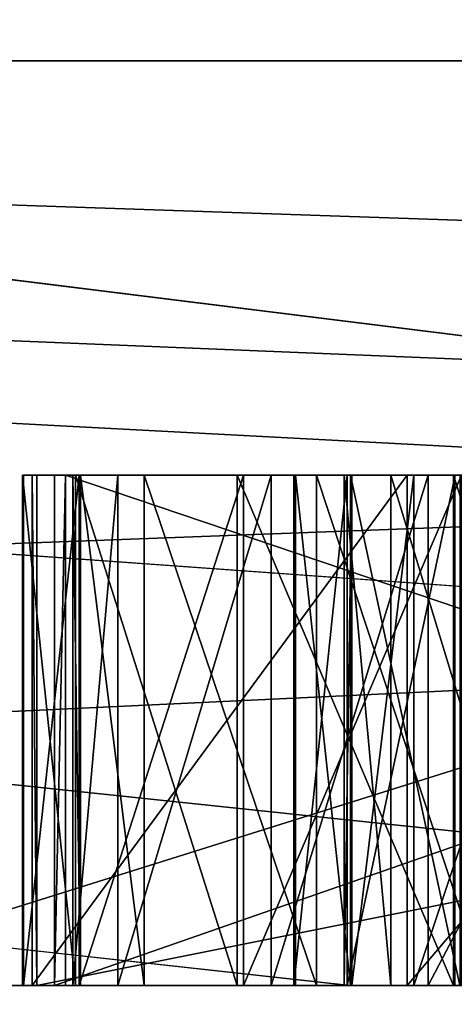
# Model space of a CAD drawing. Header units: millimetres. Extents: x -322 to 175, y 0 to 232.
# Tile 94 of 157: x 133.1496 to 133.2347, y 60.9963 to 61.1892. Entities that reach past the tile are written whole.
import ezdxf

# ---------------------------------------------------------------- set-up
doc = ezdxf.new("R2010")
doc.units = ezdxf.units.MM
doc.header["$LTSCALE"] = 65.185185
for name, color, linetype in [('288', 7, 'CONTINUOUS'), ('360', 7, 'CONTINUOUS'), ('361', 7, 'CONTINUOUS'), ('362', 7, 'CONTINUOUS'), ('363', 7, 'CONTINUOUS'), ('370', 7, 'CONTINUOUS'), ('372', 7, 'CONTINUOUS'), ('375', 7, 'CONTINUOUS'), ('376', 7, 'CONTINUOUS'), ('379', 7, 'CONTINUOUS'), ('384', 7, 'CONTINUOUS'), ('385', 7, 'CONTINUOUS'), ('394', 7, 'CONTINUOUS'), ('395', 7, 'CONTINUOUS'), ('409', 7, 'CONTINUOUS'), ('410', 7, 'CONTINUOUS'), ('411', 7, 'CONTINUOUS'), ('412', 7, 'CONTINUOUS'), ('413', 7, 'CONTINUOUS'), ('416', 7, 'CONTINUOUS'), ('417', 7, 'CONTINUOUS'), ('418', 7, 'CONTINUOUS'), ('419', 7, 'CONTINUOUS'), ('420', 7, 'CONTINUOUS'), ('421', 7, 'CONTINUOUS'), ('422', 7, 'CONTINUOUS'), ('423', 7, 'CONTINUOUS'), ('459', 7, 'CONTINUOUS'), ('460', 7, 'CONTINUOUS'), ('461', 7, 'CONTINUOUS'), ('462', 7, 'CONTINUOUS'), ('488', 7, 'CONTINUOUS'), ('489', 7, 'CONTINUOUS'), ('490', 7, 'CONTINUOUS'), ('491', 7, 'CONTINUOUS'), ('492', 7, 'CONTINUOUS'), ('493', 7, 'CONTINUOUS'), ('494', 7, 'CONTINUOUS'), ('495', 7, 'CONTINUOUS'), ('516', 7, 'CONTINUOUS'), ('517', 7, 'CONTINUOUS'), ('529', 7, 'CONTINUOUS'), ('530', 7, 'CONTINUOUS'), ('531', 7, 'CONTINUOUS'), ('673', 7, 'CONTINUOUS'), ('675', 7, 'CONTINUOUS'), ('677', 7, 'CONTINUOUS'), ('681', 7, 'CONTINUOUS')]:
    doc.layers.add(name, color=color, linetype=linetype)

msp = doc.modelspace()

# ---------------------------------------------------------------- linework, layer by layer
at = {"layer": '288', "color": 7, "linetype": 'CONTINUOUS', "true_color": 0xe0f2ff}
for points in [[(134.8308, 61, 11.0208), (131.25, 61), (134.26033, 61, 10.24035), (134.8308, 61, 11.0208)], [(134.26033, 61, 10.24035), (131.25, 61), (131.78518, 61, 4.56314), (134.26033, 61, 10.24035)], [(131.67242, 61, 7.70761), (132.17968, 61, 9.07946), (133.2142, 61, 10.65573), (131.67242, 61, 7.70761)], [(133.67032, 61, -11.34236), (132.17968, 61, -9.07945), (132.00764, 61, -8.46066), (133.67032, 61, -11.34236)], [(132.16759, 61, -5.79378), (133.29351, 61, -8.51213), (132.26225, 61, -6.1623), (132.16759, 61, -5.79378)], [(133.81952, 61, -11.75552), (132.17968, 61, -9.07945), (133.67032, 61, -11.34236), (133.81952, 61, -11.75552)], [(132.17968, 61, 9.07946), (133.81952, 61, 11.75552), (133.2142, 61, 10.65573), (132.17968, 61, 9.07946)], [(132.26225, 61, -6.1623), (133.29351, 61, -8.51213), (132.83287, 61, -7.60865), (132.26225, 61, -6.1623)], [(132.83287, 61, -7.60865), (133.29351, 61, -8.51213), (133.5213, 61, -9.00302), (132.83287, 61, -7.60865)], [(133.2142, 61, 10.65573), (133.81952, 61, 11.75552), (137.65151, 61, 15.58277), (133.2142, 61, 10.65573)]]:
    msp.add_3dface(points, dxfattribs=at)
at = {"layer": '360', "color": 7, "linetype": 'CONTINUOUS', "true_color": 0xe0f2ff}
for points in [[(132.25, 60), (131.25, 61), (134.8308, 61, 11.0208), (132.25, 60)], [(132.25, 60), (134.8308, 61, 11.0208), (135.63984, 59.99999, 10.43304), (132.25, 60)]]:
    msp.add_3dface(points, dxfattribs=at)
at = {"layer": '361', "color": 7, "linetype": 'CONTINUOUS', "true_color": 0xe0f2ff}
for points in [[(132.25, 60), (135.63985, 59.99999, -10.43305), (131.25, 61), (132.25, 60)], [(131.25, 61), (135.63985, 59.99999, -10.43305), (131.4808, 61, -2.933), (131.25, 61)], [(135.63985, 59.99999, -10.43305), (132.16759, 61, -5.79378), (131.4808, 61, -2.933), (135.63985, 59.99999, -10.43305)], [(135.63985, 59.99999, -10.43305), (133.29351, 61, -8.51213), (132.16759, 61, -5.79378), (135.63985, 59.99999, -10.43305)]]:
    msp.add_3dface(points, dxfattribs=at)
at = {"layer": '362', "color": 7, "linetype": 'CONTINUOUS', "true_color": 0xe0f2ff}
for points in [[(130, 61), (129.5, 60.5), (133.41499, 60.50001, 12.04938), (130, 61)], [(130.24619, 61, 3.1285), (130, 61), (133.41499, 60.50001, 12.04938), (130.24619, 61, 3.1285)], [(130.97876, 61, 6.18004), (130.24619, 61, 3.1285), (133.41499, 60.50001, 12.04938), (130.97876, 61, 6.18004)], [(132.17968, 61, 9.07946), (130.97876, 61, 6.18004), (133.41499, 60.50001, 12.04938), (132.17968, 61, 9.07946)], [(133.81952, 61, 11.75552), (132.17968, 61, 9.07946), (133.41499, 60.50001, 12.04938), (133.81952, 61, 11.75552)]]:
    msp.add_3dface(points, dxfattribs=at)
at = {"layer": '363', "color": 7, "linetype": 'CONTINUOUS', "true_color": 0xe0f2ff}
for points in [[(132.17968, 61, -9.07945), (133.81952, 61, -11.75552), (129.5, 60.5), (132.17968, 61, -9.07945)], [(133.81952, 61, -11.75552), (133.41499, 60.50001, -12.04938), (129.5, 60.5), (133.81952, 61, -11.75552)]]:
    msp.add_3dface(points, dxfattribs=at)
at = {"layer": '370', "color": 7, "linetype": 'CONTINUOUS', "true_color": 0xe0f2ff}
for points in [[(131.80404, 61.18118, -3.75109), (136.9853, 61.18118, -13.25825), (133.36747, 66.11021, -5.40424), (131.80404, 61.18118, -3.75109)], [(132.80286, 61.18118, 7.03009), (131.80404, 61.18118, -3.75109), (133.36747, 66.11021, 5.40424), (132.80286, 61.18118, 7.03009)], [(133.36747, 66.11021, 5.40424), (131.80404, 61.18118, -3.75109), (133.36747, 66.11021, -5.40424), (133.36747, 66.11021, 5.40424)], [(139.64252, 61.18118, 15.42357), (132.80286, 61.18118, 7.03009), (139.72053, 66.11021, 14.14848), (139.64252, 61.18118, 15.42357)], [(139.72053, 66.11021, 14.14848), (132.80286, 61.18118, 7.03009), (133.36747, 66.11021, 5.40424), (139.72053, 66.11021, 14.14848)]]:
    msp.add_3dface(points, dxfattribs=at)
at = {"layer": '372', "color": 7, "linetype": 'CONTINUOUS', "true_color": 0xe0f2ff}
for points in [[(133.1, 61, 0), (133.30822, 61, -2.64471), (133.15854, 61, -0.53795), (133.1, 61, 0)], [(133.30822, 61, 2.64471), (133.1, 61, 0), (133.16147, 61, 0.62186), (133.30822, 61, 2.64471)], [(133.1, 61, 0), (133.15854, 61, -0.53795), (133.15639, 61, -0.47548), (133.1, 61, 0)], [(133.1, 61, 0), (133.15639, 61, -0.47548), (133.15033, 61, -0.10671), (133.1, 61, 0)], [(133.23453, 61, 0.0708), (133.1, 61, 0), (133.19213, 61, 0.03933), (133.23453, 61, 0.0708)], [(133.1, 61, 0), (133.23453, 61, 0.0708), (133.31057, 61, 0.1927), (133.1, 61, 0)], [(133.19213, 61, 0.03933), (133.1, 61, 0), (133.16049, 61, -0.01291), (133.19213, 61, 0.03933)], [(133.16049, 61, -0.01291), (133.1, 61, 0), (133.15011, 61, -0.06505), (133.16049, 61, -0.01291)], [(133.15011, 61, -0.06505), (133.1, 61, 0), (133.15033, 61, -0.10671), (133.15011, 61, -0.06505)], [(133.15293, 61, 0.32013), (133.1, 61, 0), (133.15197, 61, 0.25764), (133.15293, 61, 0.32013)], [(133.1, 61, 0), (133.15293, 61, 0.32013), (133.16875, 61, 0.5278), (133.1, 61, 0)], [(133.15197, 61, 0.25764), (133.1, 61, 0), (133.22547, 61, 0.194), (133.15197, 61, 0.25764)], [(133.22547, 61, 0.194), (133.1, 61, 0), (133.31057, 61, 0.1927), (133.22547, 61, 0.194)], [(133.16147, 61, 0.62186), (133.1, 61, 0), (133.15998, 61, 0.58022), (133.16147, 61, 0.62186)], [(133.15998, 61, 0.58022), (133.1, 61, 0), (133.16875, 61, 0.5278), (133.15998, 61, 0.58022)], [(133.15033, 61, -0.10671), (133.15639, 61, -0.47548), (133.16123, 61, -0.15874), (133.15033, 61, -0.10671)], [(133.15293, 61, 0.32013), (133.65287, 61, 0.31248), (133.52614, 61, 0.40038), (133.15293, 61, 0.32013)], [(133.49424, 61, 0.40152), (133.15293, 61, 0.32013), (133.52614, 61, 0.40038), (133.49424, 61, 0.40152)], [(133.15293, 61, 0.32013), (133.49424, 61, 0.40152), (133.31388, 61, 0.41838), (133.15293, 61, 0.32013)], [(133.16875, 61, 0.5278), (133.15293, 61, 0.32013), (133.19879, 61, 0.47461), (133.16875, 61, 0.5278)], [(133.19879, 61, 0.47461), (133.15293, 61, 0.32013), (133.22957, 61, 0.44224), (133.19879, 61, 0.47461)], [(133.22957, 61, 0.44224), (133.15293, 61, 0.32013), (133.28198, 61, 0.41952), (133.22957, 61, 0.44224)], [(133.28198, 61, 0.41952), (133.15293, 61, 0.32013), (133.31388, 61, 0.41838), (133.28198, 61, 0.41952)], [(133.44345, 61, -0.4656), (133.43987, 61, -0.3615), (133.15639, 61, -0.47548), (133.44345, 61, -0.4656)], [(133.15639, 61, -0.47548), (133.43987, 61, -0.3615), (133.36394, 61, -0.27229), (133.15639, 61, -0.47548)], [(133.16123, 61, -0.15874), (133.15639, 61, -0.47548), (133.19341, 61, -0.21066), (133.16123, 61, -0.15874)], [(133.19341, 61, -0.21066), (133.15639, 61, -0.47548), (133.23612, 61, -0.2417), (133.19341, 61, -0.21066)], [(133.23612, 61, -0.2417), (133.15639, 61, -0.47548), (133.28942, 61, -0.26226), (133.23612, 61, -0.2417)], [(133.28942, 61, -0.26226), (133.15639, 61, -0.47548), (133.36394, 61, -0.27229), (133.28942, 61, -0.26226)], [(133.15854, 61, -0.53795), (133.30822, 61, -2.64471), (133.4542, 61, -0.77792), (133.15854, 61, -0.53795)], [(133.17396, 61, 0.67354), (133.30822, 61, 2.64471), (133.16147, 61, 0.62186), (133.17396, 61, 0.67354)], [(133.20771, 61, 0.72445), (133.30822, 61, 2.64471), (133.17396, 61, 0.67354), (133.20771, 61, 0.72445)], [(133.33117, 61, -0.10579), (133.33091, 61, -0.05371), (133.20325, 61, -0.05436), (133.33117, 61, -0.10579)], [(133.20325, 61, -0.05436), (133.33091, 61, -0.05371), (133.21373, 61, -0.02306), (133.20325, 61, -0.05436)], [(133.20357, 61, -0.11686), (133.33117, 61, -0.10579), (133.20325, 61, -0.05436), (133.20357, 61, -0.11686)], [(133.21437, 61, -0.14806), (133.33117, 61, -0.10579), (133.20357, 61, -0.11686), (133.21437, 61, -0.14806)], [(133.24072, 61, 0.75454), (133.30822, 61, 2.64471), (133.20771, 61, 0.72445), (133.24072, 61, 0.75454)], [(133.33091, 61, -0.05371), (133.34128, 61, -0.00157), (133.21373, 61, -0.02306), (133.33091, 61, -0.05371)], [(133.21373, 61, -0.02306), (133.34128, 61, -0.00157), (133.23485, 61, 0.0083), (133.21373, 61, -0.02306)], [(133.34208, 61, -0.15782), (133.33117, 61, -0.10579), (133.21437, 61, -0.14806), (133.34208, 61, -0.15782)], [(133.2358, 61, -0.1792), (133.34208, 61, -0.15782), (133.21437, 61, -0.14806), (133.2358, 61, -0.1792)], [(133.23453, 61, 0.0708), (133.26639, 61, 0.08138), (133.31057, 61, 0.1927), (133.23453, 61, 0.0708)]]:
    msp.add_3dface(points, dxfattribs=at)
at = {"layer": '375', "color": 7, "linetype": 'CONTINUOUS', "true_color": 0xe0f2ff}
for points in [[(130.84874, 61, -5.342), (130.49055, 61.21787, -4.75919), (136.63561, 61.21787, -14.98872), (130.84874, 61, -5.342)], [(132.00764, 61, -8.46066), (130.84874, 61, -5.342), (136.63561, 61.21787, -14.98872), (132.00764, 61, -8.46066)], [(131.67242, 61, 7.70761), (133.2142, 61, 10.65573), (131.2348, 61.21787, 7.15094), (131.67242, 61, 7.70761)], [(133.2142, 61, 10.65573), (137.65151, 61, 15.58277), (131.2348, 61.21787, 7.15094), (133.2142, 61, 10.65573)], [(137.65151, 61, 15.58277), (138.60556, 61.21787, 16.53588), (131.2348, 61.21787, 7.15094), (137.65151, 61, 15.58277)], [(133.67032, 61, -11.34236), (132.00764, 61, -8.46066), (136.63561, 61.21787, -14.98872), (133.67032, 61, -11.34236)]]:
    msp.add_3dface(points, dxfattribs=at)
at = {"layer": '376', "color": 7, "linetype": 'CONTINUOUS', "true_color": 0xe0f2ff}
for points in [[(134.26033, 61, 10.24035), (131.78518, 61, 4.56314), (132.80286, 61.18118, 7.03009), (134.26033, 61, 10.24035)], [(132.83287, 61, -7.60865), (133.5213, 61, -9.00302), (131.80404, 61.18118, -3.75109), (132.83287, 61, -7.60865)], [(133.5213, 61, -9.00302), (134.32269, 61, -10.33557), (131.80404, 61.18118, -3.75109), (133.5213, 61, -9.00302)], [(134.32269, 61, -10.33557), (135.23156, 61, -11.5972), (131.80404, 61.18118, -3.75109), (134.32269, 61, -10.33557)], [(135.23156, 61, -11.5972), (136.2418, 61, -12.77943), (131.80404, 61.18118, -3.75109), (135.23156, 61, -11.5972)], [(136.2418, 61, -12.77943), (136.9853, 61.18118, -13.25825), (131.80404, 61.18118, -3.75109), (136.2418, 61, -12.77943)], [(134.26033, 61, 10.24035), (132.80286, 61.18118, 7.03009), (139.64252, 61.18118, 15.42357), (134.26033, 61, 10.24035)]]:
    msp.add_3dface(points, dxfattribs=at)
at = {"layer": '379', "color": 7, "linetype": 'CONTINUOUS', "true_color": 0xe0f2ff}
for points in [[(133.73693, 61.2, -5.28419), (133.30822, 61, -2.64471), (133.1, 61, 0), (133.73693, 61.2, -5.28419)], [(133.73693, 61.2, -5.28419), (133.1, 61, 0), (133.30822, 61, 2.64471), (133.73693, 61.2, -5.28419)]]:
    msp.add_3dface(points, dxfattribs=at)
at = {"layer": '384', "color": 7, "linetype": 'CONTINUOUS', "true_color": 0xe0f2ff}
for points in [[(133.15639, 61.1, -0.47548), (133.15854, 61.1, -0.53795), (133.24359, 61.1, -0.53502), (133.15639, 61.1, -0.47548)], [(133.44345, 61.1, -0.4656), (133.15639, 61.1, -0.47548), (133.24359, 61.1, -0.53502), (133.44345, 61.1, -0.4656)], [(133.15854, 61.1, -0.53795), (133.4542, 61.1, -0.77792), (133.24359, 61.1, -0.53502), (133.15854, 61.1, -0.53795)]]:
    msp.add_3dface(points, dxfattribs=at)
at = {"layer": '385', "color": 7, "linetype": 'CONTINUOUS', "true_color": 0xe0f2ff}
for points in [[(133.15854, 61, -0.53795), (133.4542, 61, -0.77792), (133.15854, 61.1, -0.53795), (133.15854, 61, -0.53795)], [(133.15854, 61.1, -0.53795), (133.4542, 61, -0.77792), (133.4542, 61.1, -0.77792), (133.15854, 61.1, -0.53795)]]:
    msp.add_3dface(points, dxfattribs=at)
at = {"layer": '394', "color": 7, "linetype": 'CONTINUOUS', "true_color": 0xe0f2ff}
for points in [[(133.44345, 61, -0.4656), (133.15639, 61, -0.47548), (133.44345, 61.1, -0.4656), (133.44345, 61, -0.4656)], [(133.15639, 61, -0.47548), (133.15639, 61.1, -0.47548), (133.44345, 61.1, -0.4656), (133.15639, 61, -0.47548)]]:
    msp.add_3dface(points, dxfattribs=at)
at = {"layer": '395', "color": 7, "linetype": 'CONTINUOUS', "true_color": 0xe0f2ff}
for points in [[(133.15639, 61, -0.47548), (133.15854, 61, -0.53795), (133.15854, 61.1, -0.53795), (133.15639, 61, -0.47548)], [(133.15639, 61, -0.47548), (133.15854, 61.1, -0.53795), (133.15639, 61.1, -0.47548), (133.15639, 61, -0.47548)]]:
    msp.add_3dface(points, dxfattribs=at)
at = {"layer": '409', "color": 7, "linetype": 'CONTINUOUS', "true_color": 0xe0f2ff}
for points in [[(133.2358, 61, -0.1792), (133.21437, 61, -0.14806), (133.21437, 61.1, -0.14806), (133.2358, 61, -0.1792)], [(133.2358, 61.1, -0.1792), (133.2358, 61, -0.1792), (133.21437, 61.1, -0.14806), (133.2358, 61.1, -0.1792)]]:
    msp.add_3dface(points, dxfattribs=at)
at = {"layer": '410', "color": 7, "linetype": 'CONTINUOUS', "true_color": 0xe0f2ff}
for points in [[(133.21437, 61, -0.14806), (133.20357, 61, -0.11686), (133.20357, 61.1, -0.11686), (133.21437, 61, -0.14806)], [(133.21437, 61.1, -0.14806), (133.21437, 61, -0.14806), (133.20357, 61.1, -0.11686), (133.21437, 61.1, -0.14806)]]:
    msp.add_3dface(points, dxfattribs=at)
at = {"layer": '411', "color": 7, "linetype": 'CONTINUOUS', "true_color": 0xe0f2ff}
for points in [[(133.20357, 61, -0.11686), (133.20325, 61, -0.05436), (133.20325, 61.1, -0.05436), (133.20357, 61, -0.11686)], [(133.20357, 61.1, -0.11686), (133.20357, 61, -0.11686), (133.20325, 61.1, -0.05436), (133.20357, 61.1, -0.11686)]]:
    msp.add_3dface(points, dxfattribs=at)
at = {"layer": '412', "color": 7, "linetype": 'CONTINUOUS', "true_color": 0xe0f2ff}
for points in [[(133.20325, 61, -0.05436), (133.21373, 61, -0.02306), (133.21373, 61.1, -0.02306), (133.20325, 61, -0.05436)], [(133.20325, 61.1, -0.05436), (133.20325, 61, -0.05436), (133.21373, 61.1, -0.02306), (133.20325, 61.1, -0.05436)]]:
    msp.add_3dface(points, dxfattribs=at)
at = {"layer": '413', "color": 7, "linetype": 'CONTINUOUS', "true_color": 0xe0f2ff}
for points in [[(133.21373, 61, -0.02306), (133.23485, 61, 0.0083), (133.23485, 61.1, 0.0083), (133.21373, 61, -0.02306)], [(133.21373, 61.1, -0.02306), (133.21373, 61, -0.02306), (133.23485, 61.1, 0.0083), (133.21373, 61.1, -0.02306)]]:
    msp.add_3dface(points, dxfattribs=at)
at = {"layer": '416', "color": 7, "linetype": 'CONTINUOUS', "true_color": 0xe0f2ff}
for points in [[(133.26639, 61, 0.08138), (133.23453, 61, 0.0708), (133.23453, 61.1, 0.0708), (133.26639, 61, 0.08138)], [(133.26639, 61.1, 0.08138), (133.26639, 61, 0.08138), (133.23453, 61.1, 0.0708), (133.26639, 61.1, 0.08138)]]:
    msp.add_3dface(points, dxfattribs=at)
at = {"layer": '417', "color": 7, "linetype": 'CONTINUOUS', "true_color": 0xe0f2ff}
for points in [[(133.23453, 61, 0.0708), (133.19213, 61, 0.03933), (133.19213, 61.1, 0.03933), (133.23453, 61, 0.0708)], [(133.23453, 61.1, 0.0708), (133.23453, 61, 0.0708), (133.19213, 61.1, 0.03933), (133.23453, 61.1, 0.0708)]]:
    msp.add_3dface(points, dxfattribs=at)
at = {"layer": '418', "color": 7, "linetype": 'CONTINUOUS', "true_color": 0xe0f2ff}
for points in [[(133.19213, 61, 0.03933), (133.16049, 61, -0.01291), (133.16049, 61.1, -0.01291), (133.19213, 61, 0.03933)], [(133.19213, 61.1, 0.03933), (133.19213, 61, 0.03933), (133.16049, 61.1, -0.01291), (133.19213, 61.1, 0.03933)]]:
    msp.add_3dface(points, dxfattribs=at)
at = {"layer": '419', "color": 7, "linetype": 'CONTINUOUS', "true_color": 0xe0f2ff}
for points in [[(133.16049, 61, -0.01291), (133.15011, 61, -0.06505), (133.15011, 61.1, -0.06505), (133.16049, 61, -0.01291)], [(133.16049, 61.1, -0.01291), (133.16049, 61, -0.01291), (133.15011, 61.1, -0.06505), (133.16049, 61.1, -0.01291)]]:
    msp.add_3dface(points, dxfattribs=at)
at = {"layer": '420', "color": 7, "linetype": 'CONTINUOUS', "true_color": 0xe0f2ff}
for points in [[(133.15011, 61, -0.06505), (133.15033, 61, -0.10671), (133.15033, 61.1, -0.10671), (133.15011, 61, -0.06505)], [(133.15011, 61.1, -0.06505), (133.15011, 61, -0.06505), (133.15033, 61.1, -0.10671), (133.15011, 61.1, -0.06505)]]:
    msp.add_3dface(points, dxfattribs=at)
at = {"layer": '421', "color": 7, "linetype": 'CONTINUOUS', "true_color": 0xe0f2ff}
for points in [[(133.15033, 61, -0.10671), (133.16123, 61, -0.15874), (133.16123, 61.1, -0.15874), (133.15033, 61, -0.10671)], [(133.15033, 61.1, -0.10671), (133.15033, 61, -0.10671), (133.16123, 61.1, -0.15874), (133.15033, 61.1, -0.10671)]]:
    msp.add_3dface(points, dxfattribs=at)
at = {"layer": '422', "color": 7, "linetype": 'CONTINUOUS', "true_color": 0xe0f2ff}
for points in [[(133.16123, 61, -0.15874), (133.19341, 61, -0.21066), (133.19341, 61.1, -0.21066), (133.16123, 61, -0.15874)], [(133.16123, 61.1, -0.15874), (133.16123, 61, -0.15874), (133.19341, 61.1, -0.21066), (133.16123, 61.1, -0.15874)]]:
    msp.add_3dface(points, dxfattribs=at)
at = {"layer": '423', "color": 7, "linetype": 'CONTINUOUS', "true_color": 0xe0f2ff}
for points in [[(133.19341, 61, -0.21066), (133.23612, 61, -0.2417), (133.23612, 61.1, -0.2417), (133.19341, 61, -0.21066)], [(133.19341, 61.1, -0.21066), (133.19341, 61, -0.21066), (133.23612, 61.1, -0.2417), (133.19341, 61.1, -0.21066)]]:
    msp.add_3dface(points, dxfattribs=at)
at = {"layer": '459', "color": 7, "linetype": 'CONTINUOUS', "true_color": 0xe0f2ff}
for points in [[(133.65287, 61, 0.31248), (133.15293, 61, 0.32013), (133.65287, 61.1, 0.31248), (133.65287, 61, 0.31248)], [(133.65287, 61.1, 0.31248), (133.15293, 61, 0.32013), (133.15293, 61.1, 0.32013), (133.65287, 61.1, 0.31248)]]:
    msp.add_3dface(points, dxfattribs=at)
at = {"layer": '460', "color": 7, "linetype": 'CONTINUOUS', "true_color": 0xe0f2ff}
for points in [[(133.15293, 61, 0.32013), (133.15197, 61, 0.25764), (133.15197, 61.1, 0.25764), (133.15293, 61, 0.32013)], [(133.15293, 61.1, 0.32013), (133.15293, 61, 0.32013), (133.15197, 61.1, 0.25764), (133.15293, 61.1, 0.32013)]]:
    msp.add_3dface(points, dxfattribs=at)
at = {"layer": '461', "color": 7, "linetype": 'CONTINUOUS', "true_color": 0xe0f2ff}
for points in [[(133.15197, 61, 0.25764), (133.22547, 61, 0.194), (133.22547, 61.1, 0.194), (133.15197, 61, 0.25764)], [(133.15197, 61.1, 0.25764), (133.15197, 61, 0.25764), (133.22547, 61.1, 0.194), (133.15197, 61.1, 0.25764)]]:
    msp.add_3dface(points, dxfattribs=at)
at = {"layer": '462', "color": 7, "linetype": 'CONTINUOUS', "true_color": 0xe0f2ff}
for points in [[(133.22547, 61, 0.194), (133.31057, 61, 0.1927), (133.31057, 61.1, 0.1927), (133.22547, 61, 0.194)], [(133.22547, 61.1, 0.194), (133.22547, 61, 0.194), (133.31057, 61.1, 0.1927), (133.22547, 61.1, 0.194)]]:
    msp.add_3dface(points, dxfattribs=at)
at = {"layer": '488', "color": 7, "linetype": 'CONTINUOUS', "true_color": 0xe0f2ff}
for points in [[(133.24072, 61, 0.75454), (133.20771, 61, 0.72445), (133.20771, 61.1, 0.72445), (133.24072, 61, 0.75454)], [(133.24072, 61.1, 0.75454), (133.24072, 61, 0.75454), (133.20771, 61.1, 0.72445), (133.24072, 61.1, 0.75454)]]:
    msp.add_3dface(points, dxfattribs=at)
at = {"layer": '489', "color": 7, "linetype": 'CONTINUOUS', "true_color": 0xe0f2ff}
for points in [[(133.20771, 61, 0.72445), (133.17396, 61, 0.67354), (133.17396, 61.1, 0.67354), (133.20771, 61, 0.72445)], [(133.20771, 61.1, 0.72445), (133.20771, 61, 0.72445), (133.17396, 61.1, 0.67354), (133.20771, 61.1, 0.72445)]]:
    msp.add_3dface(points, dxfattribs=at)
at = {"layer": '490', "color": 7, "linetype": 'CONTINUOUS', "true_color": 0xe0f2ff}
for points in [[(133.17396, 61, 0.67354), (133.16147, 61, 0.62186), (133.16147, 61.1, 0.62186), (133.17396, 61, 0.67354)], [(133.17396, 61.1, 0.67354), (133.17396, 61, 0.67354), (133.16147, 61.1, 0.62186), (133.17396, 61.1, 0.67354)]]:
    msp.add_3dface(points, dxfattribs=at)
at = {"layer": '491', "color": 7, "linetype": 'CONTINUOUS', "true_color": 0xe0f2ff}
for points in [[(133.16147, 61, 0.62186), (133.15998, 61, 0.58022), (133.15998, 61.1, 0.58022), (133.16147, 61, 0.62186)], [(133.16147, 61.1, 0.62186), (133.16147, 61, 0.62186), (133.15998, 61.1, 0.58022), (133.16147, 61.1, 0.62186)]]:
    msp.add_3dface(points, dxfattribs=at)
at = {"layer": '492', "color": 7, "linetype": 'CONTINUOUS', "true_color": 0xe0f2ff}
for points in [[(133.15998, 61, 0.58022), (133.16875, 61, 0.5278), (133.16875, 61.1, 0.5278), (133.15998, 61, 0.58022)], [(133.15998, 61.1, 0.58022), (133.15998, 61, 0.58022), (133.16875, 61.1, 0.5278), (133.15998, 61.1, 0.58022)]]:
    msp.add_3dface(points, dxfattribs=at)
at = {"layer": '493', "color": 7, "linetype": 'CONTINUOUS', "true_color": 0xe0f2ff}
for points in [[(133.16875, 61, 0.5278), (133.19879, 61, 0.47461), (133.19879, 61.1, 0.47461), (133.16875, 61, 0.5278)], [(133.16875, 61.1, 0.5278), (133.16875, 61, 0.5278), (133.19879, 61.1, 0.47461), (133.16875, 61.1, 0.5278)]]:
    msp.add_3dface(points, dxfattribs=at)
at = {"layer": '494', "color": 7, "linetype": 'CONTINUOUS', "true_color": 0xe0f2ff}
for points in [[(133.19879, 61, 0.47461), (133.22957, 61, 0.44224), (133.22957, 61.1, 0.44224), (133.19879, 61, 0.47461)], [(133.19879, 61.1, 0.47461), (133.19879, 61, 0.47461), (133.22957, 61.1, 0.44224), (133.19879, 61.1, 0.47461)]]:
    msp.add_3dface(points, dxfattribs=at)
at = {"layer": '495', "color": 7, "linetype": 'CONTINUOUS', "true_color": 0xe0f2ff}
for points in [[(133.22957, 61, 0.44224), (133.28198, 61, 0.41952), (133.28198, 61.1, 0.41952), (133.22957, 61, 0.44224)], [(133.22957, 61.1, 0.44224), (133.22957, 61, 0.44224), (133.28198, 61.1, 0.41952), (133.22957, 61.1, 0.44224)]]:
    msp.add_3dface(points, dxfattribs=at)
at = {"layer": '516', "color": 7, "linetype": 'CONTINUOUS', "true_color": 0xe0f2ff}
for points in [[(133.21462, 61.1, 0.61997), (133.21462, 61, 0.61997), (133.22674, 61.1, 0.66123), (133.21462, 61.1, 0.61997)], [(133.22674, 61.1, 0.66123), (133.21462, 61, 0.61997), (133.22674, 61, 0.66123), (133.22674, 61.1, 0.66123)]]:
    msp.add_3dface(points, dxfattribs=at)
at = {"layer": '517', "color": 7, "linetype": 'CONTINUOUS', "true_color": 0xe0f2ff}
for points in [[(133.22674, 61.1, 0.66123), (133.22674, 61, 0.66123), (133.26012, 61.1, 0.70173), (133.22674, 61.1, 0.66123)], [(133.26012, 61.1, 0.70173), (133.22674, 61, 0.66123), (133.26012, 61, 0.70173), (133.26012, 61.1, 0.70173)]]:
    msp.add_3dface(points, dxfattribs=at)
at = {"layer": '529', "color": 7, "linetype": 'CONTINUOUS', "true_color": 0xe0f2ff}
for points in [[(133.25269, 61.1, 0.49353), (133.25269, 61, 0.49353), (133.22228, 61.1, 0.53631), (133.25269, 61.1, 0.49353)], [(133.22228, 61.1, 0.53631), (133.25269, 61, 0.49353), (133.22228, 61, 0.53631), (133.22228, 61.1, 0.53631)]]:
    msp.add_3dface(points, dxfattribs=at)
at = {"layer": '530', "color": 7, "linetype": 'CONTINUOUS', "true_color": 0xe0f2ff}
for points in [[(133.22228, 61.1, 0.53631), (133.22228, 61, 0.53631), (133.21314, 61.1, 0.57833), (133.22228, 61.1, 0.53631)], [(133.21314, 61.1, 0.57833), (133.22228, 61, 0.53631), (133.21314, 61, 0.57833), (133.21314, 61.1, 0.57833)]]:
    msp.add_3dface(points, dxfattribs=at)
at = {"layer": '531', "color": 7, "linetype": 'CONTINUOUS', "true_color": 0xe0f2ff}
for points in [[(133.21462, 61, 0.61997), (133.21462, 61.1, 0.61997), (133.21314, 61, 0.57833), (133.21462, 61, 0.61997)], [(133.21462, 61.1, 0.61997), (133.21314, 61.1, 0.57833), (133.21314, 61, 0.57833), (133.21462, 61.1, 0.61997)]]:
    msp.add_3dface(points, dxfattribs=at)
at = {"layer": '673', "color": 7, "linetype": 'CONTINUOUS', "true_color": 0xe0f2ff}
for points in [[(133.38473, 61, 0.6139), (133.21462, 61, 0.61997), (133.21314, 61, 0.57833), (133.38473, 61, 0.6139)], [(133.38324, 61, 0.57226), (133.38473, 61, 0.6139), (133.21314, 61, 0.57833), (133.38324, 61, 0.57226)], [(133.22228, 61, 0.53631), (133.38324, 61, 0.57226), (133.21314, 61, 0.57833), (133.22228, 61, 0.53631)], [(133.22674, 61, 0.66123), (133.21462, 61, 0.61997), (133.37558, 61, 0.65592), (133.22674, 61, 0.66123)], [(133.37558, 61, 0.65592), (133.21462, 61, 0.61997), (133.38473, 61, 0.6139), (133.37558, 61, 0.65592)], [(133.37112, 61, 0.531), (133.38324, 61, 0.57226), (133.22228, 61, 0.53631), (133.37112, 61, 0.531)], [(133.25269, 61, 0.49353), (133.37112, 61, 0.531), (133.22228, 61, 0.53631), (133.25269, 61, 0.49353)], [(133.26012, 61, 0.70173), (133.22674, 61, 0.66123), (133.34517, 61, 0.69869), (133.26012, 61, 0.70173)], [(133.34517, 61, 0.69869), (133.22674, 61, 0.66123), (133.37558, 61, 0.65592), (133.34517, 61, 0.69869)]]:
    msp.add_3dface(points, dxfattribs=at)
at = {"layer": '675', "color": 7, "linetype": 'CONTINUOUS', "true_color": 0xe0f2ff}
for points in [[(133.16049, 61.1, -0.01291), (133.15011, 61.1, -0.06505), (133.15033, 61.1, -0.10671), (133.16049, 61.1, -0.01291)], [(133.16049, 61.1, -0.01291), (133.15033, 61.1, -0.10671), (133.16123, 61.1, -0.15874), (133.16049, 61.1, -0.01291)], [(133.19213, 61.1, 0.03933), (133.16049, 61.1, -0.01291), (133.16123, 61.1, -0.15874), (133.19213, 61.1, 0.03933)], [(133.19213, 61.1, 0.03933), (133.16123, 61.1, -0.15874), (133.19341, 61.1, -0.21066), (133.19213, 61.1, 0.03933)], [(133.20325, 61.1, -0.05436), (133.21373, 61.1, -0.02306), (133.19213, 61.1, 0.03933), (133.20325, 61.1, -0.05436)], [(133.20325, 61.1, -0.05436), (133.19213, 61.1, 0.03933), (133.19341, 61.1, -0.21066), (133.20325, 61.1, -0.05436)], [(133.21373, 61.1, -0.02306), (133.23453, 61.1, 0.0708), (133.19213, 61.1, 0.03933), (133.21373, 61.1, -0.02306)], [(133.20357, 61.1, -0.11686), (133.20325, 61.1, -0.05436), (133.19341, 61.1, -0.21066), (133.20357, 61.1, -0.11686)], [(133.20357, 61.1, -0.11686), (133.19341, 61.1, -0.21066), (133.23612, 61.1, -0.2417), (133.20357, 61.1, -0.11686)], [(133.21437, 61.1, -0.14806), (133.20357, 61.1, -0.11686), (133.23612, 61.1, -0.2417), (133.21437, 61.1, -0.14806)], [(133.21373, 61.1, -0.02306), (133.23485, 61.1, 0.0083), (133.23453, 61.1, 0.0708), (133.21373, 61.1, -0.02306)], [(133.2358, 61.1, -0.1792), (133.21437, 61.1, -0.14806), (133.23612, 61.1, -0.2417), (133.2358, 61.1, -0.1792)], [(133.23485, 61.1, 0.0083), (133.26639, 61.1, 0.08138), (133.23453, 61.1, 0.0708), (133.23485, 61.1, 0.0083)]]:
    msp.add_3dface(points, dxfattribs=at)
at = {"layer": '677', "color": 7, "linetype": 'CONTINUOUS', "true_color": 0xe0f2ff}
for points in [[(133.15293, 61.1, 0.32013), (133.15197, 61.1, 0.25764), (133.22547, 61.1, 0.194), (133.15293, 61.1, 0.32013)], [(133.65287, 61.1, 0.31248), (133.15293, 61.1, 0.32013), (133.65191, 61.1, 0.24999), (133.65287, 61.1, 0.31248)], [(133.15293, 61.1, 0.32013), (133.22547, 61.1, 0.194), (133.23707, 61.1, 0.25633), (133.15293, 61.1, 0.32013)], [(133.15293, 61.1, 0.32013), (133.23707, 61.1, 0.25633), (133.65191, 61.1, 0.24999), (133.15293, 61.1, 0.32013)], [(133.22547, 61.1, 0.194), (133.31057, 61.1, 0.1927), (133.23707, 61.1, 0.25633), (133.22547, 61.1, 0.194)]]:
    msp.add_3dface(points, dxfattribs=at)
at = {"layer": '681', "color": 7, "linetype": 'CONTINUOUS', "true_color": 0xe0f2ff}
for points in [[(133.16147, 61.1, 0.62186), (133.15998, 61.1, 0.58022), (133.16875, 61.1, 0.5278), (133.16147, 61.1, 0.62186)], [(133.17396, 61.1, 0.67354), (133.16147, 61.1, 0.62186), (133.16875, 61.1, 0.5278), (133.17396, 61.1, 0.67354)], [(133.17396, 61.1, 0.67354), (133.16875, 61.1, 0.5278), (133.19879, 61.1, 0.47461), (133.17396, 61.1, 0.67354)], [(133.20771, 61.1, 0.72445), (133.17396, 61.1, 0.67354), (133.19879, 61.1, 0.47461), (133.20771, 61.1, 0.72445)], [(133.20771, 61.1, 0.72445), (133.19879, 61.1, 0.47461), (133.21314, 61.1, 0.57833), (133.20771, 61.1, 0.72445)], [(133.19879, 61.1, 0.47461), (133.22957, 61.1, 0.44224), (133.21314, 61.1, 0.57833), (133.19879, 61.1, 0.47461)], [(133.24072, 61.1, 0.75454), (133.20771, 61.1, 0.72445), (133.22674, 61.1, 0.66123), (133.24072, 61.1, 0.75454)], [(133.20771, 61.1, 0.72445), (133.21462, 61.1, 0.61997), (133.22674, 61.1, 0.66123), (133.20771, 61.1, 0.72445)], [(133.21462, 61.1, 0.61997), (133.20771, 61.1, 0.72445), (133.21314, 61.1, 0.57833), (133.21462, 61.1, 0.61997)], [(133.22957, 61.1, 0.44224), (133.22228, 61.1, 0.53631), (133.21314, 61.1, 0.57833), (133.22957, 61.1, 0.44224)], [(133.22957, 61.1, 0.44224), (133.25269, 61.1, 0.49353), (133.22228, 61.1, 0.53631), (133.22957, 61.1, 0.44224)], [(133.24072, 61.1, 0.75454), (133.22674, 61.1, 0.66123), (133.26012, 61.1, 0.70173), (133.24072, 61.1, 0.75454)], [(133.22957, 61.1, 0.44224), (133.28198, 61.1, 0.41952), (133.25269, 61.1, 0.49353), (133.22957, 61.1, 0.44224)]]:
    msp.add_3dface(points, dxfattribs=at)

doc.saveas('drawing.dxf')
